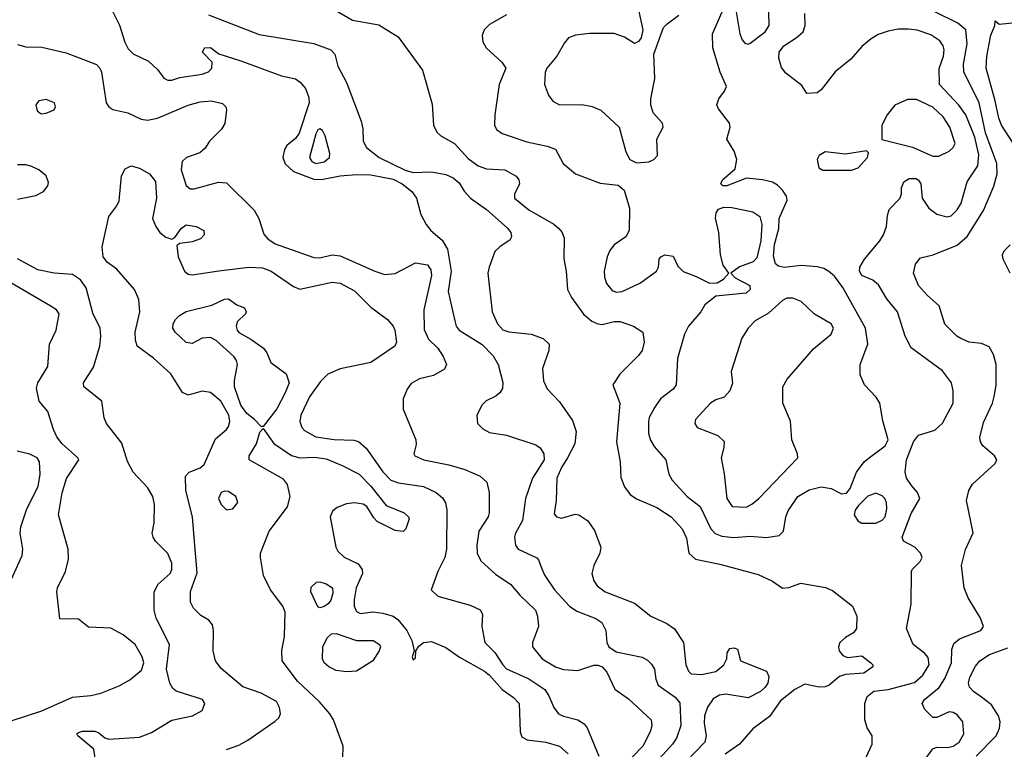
# Model space of a CAD drawing. Extents: x 1173029 to 1307123, y 522559 to 678521.
# Tile 226 of 256: x 1217655 to 1222507, y 590629 to 594224. Entities that reach past the tile are written whole.
import ezdxf

# ---------------------------------------------------------------- set-up
doc = ezdxf.new("R2010")
doc.units = 0

msp = doc.modelspace()

# ---------------------------------------------------------------- linework, layer by layer
at = {"layer": '0CON10XD'}
for points in [[(1218087.8, 594315), (1218146.8, 594196.8), (1218173.1, 594113.1), (1218189.9, 594079.9), (1218215, 594055.5), (1218290.2, 594020.2), (1218336.6, 593976.6), (1218365.9, 593935.9), (1218385, 593926.2), (1218405, 593926), (1218445, 593938.6), (1218555, 593956.5), (1218585, 593968.1), (1218602.5, 593985), (1218604.1, 594014.1), (1218556.2, 594065), (1218566.7, 594085), (1218595, 594087.5), (1218635.8, 594055.8), (1218745, 594022.2), (1218945, 593948), (1219015, 593932), (1219037.2, 593917.2), (1219063.3, 593885), (1219080.2, 593840.2), (1219082.5, 593815), (1219032.7, 593665), (1219015, 593639.2), (1218972.5, 593605), (1218960.6, 593585), (1218952.7, 593545), (1218964.2, 593514.2), (1219005, 593475.8), (1219105, 593438.7), (1219143.1, 593436.9), (1219235, 593455.7), (1219315, 593462.1), (1219385, 593459.5), (1219495, 593439), (1219539.6, 593415), (1219587.5, 593377.5), (1219611.2, 593345), (1219631.5, 593265), (1219658.2, 593215), (1219680.6, 593185), (1219737.8, 593137.8), (1219763.3, 593093.3), (1219781.8, 592985), (1219766, 592885), (1219799.4, 592740.6)], [(1221183, 594283), (1221204.6, 594155), (1221215.3, 594125.3), (1221228.6, 594108.6), (1221245, 594103.3), (1221255, 594108.9), (1221328.9, 594165), (1221348.5, 594195), (1221345.6, 594325)], [(1219205, 594274), (1219295, 594222.5), (1219425, 594198.6), (1219520, 594140), (1219640, 593975), (1219687.6, 593807.6), (1219693.8, 593705), (1219710.9, 593670.8), (1219731.4, 593651.4), (1219798.6, 593615), (1219865, 593539.5), (1219914.8, 593504.8), (1219955, 593489.7), (1220046.7, 593485), (1220102.6, 593452.6), (1220114.2, 593435), (1220117.5, 593415), (1220094.2, 593365), (1220094.3, 593345), (1220165, 593287.8), (1220287.4, 593217.4), (1220312.9, 593195), (1220328, 593175), (1220337.7, 593147.7), (1220336.7, 593046.7), (1220348.5, 592985), (1220354.5, 592895), (1220374.5, 592855), (1220433.2, 592773.2), (1220475, 592739.3), (1220505, 592726), (1220525, 592723.2), (1220585, 592737.1), (1220615, 592737.1), (1220680, 592715), (1220725.8, 592685), (1220732.9, 592635), (1220722.9, 592595), (1220705, 592569.2), (1220612.1, 592477.9), (1220578.8, 592425), (1220612.5, 592335), (1220596.4, 592145), (1220613.6, 592045), (1220618.3, 591968.3), (1220635, 591922.5), (1220664.4, 591885), (1220694.1, 591864.1), (1220795, 591820.4), (1220865.2, 591775.2), (1220920.7, 591715), (1220940.7, 591669.3), (1220953.3, 591595), (1220986.3, 591566.3), (1221105, 591542.3), (1221295, 591490), (1221365, 591458), (1221415, 591423.8), (1221445, 591426), (1221505, 591447.8), (1221625.9, 591425.9), (1221661.1, 591411.1), (1221760, 591335), (1221781.2, 591285), (1221778.8, 591225), (1221765, 591203.8), (1221725, 591180), (1221697.1, 591155), (1221690, 591135), (1221693.1, 591115), (1221712.1, 591092.1), (1221735, 591081.2), (1221805, 591090), (1221850, 591055), (1221860, 591045), (1221860, 591035), (1221815, 591003.8), (1221725, 590998), (1221695, 590988), (1221645, 590946), (1221625, 590936.9), (1221595, 590935.6), (1221525, 590950), (1221475, 590924.7), (1221405, 590867.5), (1221349.6, 590790.4), (1221268.9, 590731.1), (1221203.1, 590655), (1221131.5, 590605)], [(1220706.2, 594265), (1220725.5, 594175), (1220717.5, 594135), (1220705, 594116.2), (1220685, 594106.2), (1220635, 594138.6), (1220585.5, 594155.5), (1220465, 594156.2), (1220395, 594148.5), (1220360, 594135), (1220339.3, 594110.7), (1220301.8, 594045), (1220252.2, 593985), (1220244.5, 593964.5), (1220241.9, 593905), (1220261.9, 593851.9), (1220282.6, 593822.6), (1220314.6, 593804.6), (1220425, 593806.2), (1220476.6, 593796.6), (1220518.3, 593778.3), (1220609.5, 593695), (1220642.7, 593572.7), (1220662.1, 593535), (1220695, 593519.7)], [(1221108.9, 593065), (1221100.5, 593175), (1221084.4, 593245.6), (1221086.8, 593273.2), (1221099.4, 593290.6), (1221125, 593300.6), (1221165, 593299.6), (1221267.6, 593277.6), (1221302.9, 593255), (1221312.5, 593215), (1221307.5, 593135), (1221288.5, 593051.5), (1221269.3, 593030.7), (1221202.8, 593007.2), (1221160, 592975), (1221181.7, 592951.7), (1221253.8, 592915), (1221255.8, 592895), (1221235, 592877.1), (1221085, 592862.5), (1221031.5, 592818.5), (1221011.1, 592785), (1220951.1, 592715), (1220931.8, 592675), (1220896.7, 592555), (1220890, 592425), (1220875, 592404.3), (1220813.2, 592356.8), (1220784.5, 592315), (1220757.7, 592265), (1220753.8, 592245), (1220753.8, 592185), (1220763.3, 592153.3), (1220782.1, 592122.1), (1220839.4, 592055), (1220854.4, 591985), (1220870, 591955), (1220945, 591875.6), (1221008.6, 591825), (1221061.5, 591715), (1221083.2, 591693.2), (1221115, 591679.2), (1221175, 591673.3), (1221255, 591678.9), (1221335, 591672.2), (1221397.9, 591682.1), (1221419.2, 591705), (1221430.5, 591775), (1221442.7, 591805), (1221489.5, 591875), (1221545, 591908.2), (1221605, 591922.9), (1221654.6, 591914.6), (1221705, 591888.8), (1221729.2, 591890.8), (1221748, 591915), (1221779.4, 591995), (1221817.1, 592045), (1221842.9, 592067.1), (1221920.5, 592125), (1221935.5, 592155), (1221908.3, 592248.3), (1221894.6, 592335), (1221875.4, 592365), (1221819.1, 592425), (1221796.5, 592475), (1221796.5, 592525), (1221835.4, 592625), (1221822.7, 592705), (1221711.2, 592905), (1221670.2, 592960.2), (1221643.4, 592983.4), (1221617.7, 592997.7), (1221585, 593005.8), (1221506.6, 593013.4), (1221422.6, 593002.6), (1221395, 593009.2), (1221380.6, 593020.6), (1221369.7, 593059.7), (1221374.1, 593115.9), (1221396.2, 593195), (1221398, 593245), (1221437.5, 593335), (1221434, 593355), (1221414.5, 593384.5), (1221389.4, 593409.4), (1221365, 593423.5), (1221315, 593435.4), (1221237, 593443), (1221140, 593405), (1221120, 593405), (1221110, 593415), (1221118.8, 593435), (1221180.9, 593489.1), (1221189.6, 593535), (1221176.4, 593576.4), (1221140, 593635), (1221156, 593695), (1221153.8, 593715), (1221098.8, 593785), (1221091.2, 593805), (1221101.2, 593835), (1221128.7, 593871.3), (1221138.6, 593895), (1221107.5, 593965), (1221070.6, 594085), (1221068.6, 594155), (1221117.2, 594262.8)], [(1221808.3, 590551.7), (1221855.7, 590654.3), (1221856, 590695), (1221831.4, 590735), (1221820.8, 590775), (1221820, 590855), (1221830.8, 590889.2), (1221865, 590916.2), (1221935, 590924.2), (1222065, 590959.2), (1222106, 590995), (1222136.9, 591045), (1222131.7, 591081.7), (1222113.5, 591103.5), (1222058.9, 591145), (1222026.2, 591225), (1222048.5, 591345), (1222050, 591505), (1222054.1, 591515.9), (1222093.3, 591555), (1222103.3, 591575), (1222093.8, 591595), (1222066.7, 591625), (1222010, 591655), (1222003.8, 591675), (1222048.3, 591791.7), (1222091.4, 591865), (1222080, 591895), (1222049.3, 591929.3), (1222025.4, 591965), (1222019.6, 591995), (1222026.2, 592055), (1222060, 592145), (1222085, 592177.5), (1222165, 592201.8), (1222202.9, 592237.1), (1222255.3, 592334.7), (1222256.1, 592396.1), (1222246.4, 592435), (1222203.6, 592493.6), (1222047.6, 592607.6), (1222019.5, 592665), (1221980.6, 592785), (1221928.6, 592848.6), (1221887.5, 592917.5), (1221860.2, 592940.2), (1221805, 592964.4), (1221793.5, 592985), (1221795.7, 593005), (1221818.6, 593045), (1221894.5, 593135), (1221912.5, 593165), (1221926.5, 593205), (1221931.1, 593258.9), (1221940.8, 593289.2), (1221992.5, 593342.5), (1222000, 593365), (1222000, 593395), (1222012.5, 593425), (1222038.7, 593441.3), (1222072.4, 593442.4), (1222085, 593434.2), (1222096.7, 593415), (1222102.2, 593345), (1222135, 593295.6), (1222175, 593266.5), (1222225, 593252.2), (1222245, 593257.8), (1222275, 593287.5), (1222295, 593319.4), (1222324.7, 593425), (1222376.4, 593503.6), (1222382.3, 593557.7), (1222362.8, 593645), (1222318.6, 593755), (1222283.2, 593803.2), (1222187.7, 593905), (1222185.8, 593984.2), (1222207.2, 594045), (1222211.1, 594075), (1222206.2, 594095), (1222189.3, 594119.3), (1222145, 594149.4), (1222077.5, 594172.5), (1222035, 594178.3), (1221985, 594176.7), (1221935, 594166.9), (1221885, 594151.2), (1221850.7, 594129.3), (1221805, 594092.7), (1221750.6, 594029.4), (1221673.4, 593966.6), (1221605, 593878), (1221585, 593863.8), (1221535, 593860), (1221509.7, 593899.7), (1221430.6, 593960.6), (1221409.3, 593989.3), (1221395.6, 594035), (1221398.5, 594065), (1221420.5, 594095), (1221481.5, 594135), (1221515.4, 594165), (1221526.2, 594195), (1221524, 594255)], [(1222096.9, 590553.1), (1222155, 590631.1), (1222175, 590640), (1222228.3, 590638.3), (1222255, 590644.6), (1222285.5, 590665), (1222307.3, 590705), (1222303.3, 590765), (1222275, 590800), (1222255, 590811.5), (1222235, 590813.5), (1222175, 590786.7), (1222155, 590785.6), (1222115.5, 590825), (1222101.8, 590855), (1222114.6, 590875), (1222186.6, 590933.4), (1222215, 590978.5), (1222247.9, 591055), (1222248.8, 591121.2), (1222258.8, 591151.2), (1222286, 591174), (1222392, 591215), (1222405.6, 591234.4), (1222389.4, 591275), (1222329.3, 591375), (1222310.3, 591425), (1222296.2, 591535), (1222316.9, 591613.1), (1222354.1, 591695.9), (1222321.1, 591855), (1222332.2, 591905), (1222350.8, 591935), (1222461.7, 592038.3), (1222470, 592055), (1222458.6, 592075), (1222401.9, 592125), (1222390, 592145), (1222386.9, 592165), (1222405, 592240), (1222449.4, 592335), (1222459.2, 592375), (1222467.1, 592425), (1222466.9, 592525), (1222454.4, 592574.4), (1222433, 592613), (1222395, 592628.1), (1222335, 592635.8), (1222293, 592653), (1222273.3, 592665), (1222214.1, 592724.1), (1222186.9, 592815), (1222128.9, 592865), (1222084.2, 592914.2), (1222060.4, 592975), (1222069.8, 593020.2), (1222095, 593050.6), (1222156.7, 593065), (1222275, 593112.6), (1222324.4, 593155.6), (1222405, 593284.3), (1222456.6, 593403.4), (1222472, 593465), (1222470.3, 593515), (1222415, 593667.5), (1222383, 593815), (1222307.4, 593967.4), (1222306.4, 594005), (1222324.7, 594105), (1222317.1, 594175), (1222277.7, 594207.7), (1222165, 594262.7)], [(1218585, 594247.9), (1218835, 594150.8), (1219105, 594106.4), (1219188, 594075), (1219208.6, 594055), (1219222.9, 593995), (1219265.4, 593915), (1219338.6, 593725), (1219346.8, 593686.8), (1219348.6, 593625), (1219364.6, 593594.6), (1219426.9, 593545), (1219555, 593482.4), (1219595, 593470.8), (1219684.3, 593474.3), (1219755, 593462.2), (1219791.9, 593445), (1219820.4, 593420.4), (1219845, 593378.8), (1219876, 593345), (1219955, 593288.9), (1220058.1, 593198.1), (1220075.6, 593175), (1220079.2, 593155), (1220071.3, 593138.7), (1220022.7, 593107.3), (1219997.2, 593082.8), (1219968.5, 593005), (1219962.9, 592975), (1219983.8, 592785), (1220009.2, 592725), (1220035.8, 592695.8), (1220065, 592686), (1220175, 592675.3), (1220235, 592652.7), (1220264.4, 592625), (1220263.5, 592595), (1220230.8, 592505), (1220236.9, 592445), (1220255, 592406.2), (1220315, 592342), (1220378.8, 592248.8), (1220397.1, 592195), (1220391.1, 592135), (1220355.5, 592065), (1220325, 592018.6), (1220301.6, 591965), (1220298.8, 591855), (1220289.7, 591789.7), (1220301.2, 591775), (1220325, 591768.5), (1220392.2, 591787.8), (1220410, 591785), (1220454.2, 591755), (1220487.8, 591707.8), (1220518.8, 591625), (1220514, 591595), (1220484.4, 591535), (1220474.4, 591495), (1220485, 591460), (1220500.8, 591435), (1220540, 591405), (1220685, 591349.2), (1220765.6, 591285), (1220845, 591248.5), (1220882.9, 591222.9), (1220926.7, 591155), (1220937.9, 591045), (1220950.4, 591015), (1220965, 591000.9), (1221015, 590997.3), (1221085, 591012.5), (1221126, 591045), (1221140, 591075), (1221141.2, 591105), (1221155, 591126), (1221175, 591128.8), (1221193, 591123), (1221207.5, 591065), (1221335, 591013.8), (1221347.8, 590987.8), (1221342.5, 590955), (1221329.5, 590935), (1221305.6, 590915), (1221245, 590882.3), (1221135, 590901.1), (1221103.6, 590896.4), (1221072.4, 590877.6), (1221045, 590837.5), (1221029.7, 590795), (1221028, 590758), (1221038.5, 590695), (1221030.8, 590665), (1220895, 590522.7)], [(1220055, 594248.8), (1219969.9, 594200.1), (1219944.2, 594175), (1219934.3, 594145.7), (1219937.5, 594115), (1219954.2, 594085), (1220030.8, 594015), (1220050.8, 593985), (1220018.7, 593905), (1219996.2, 593755), (1219994.7, 593704.7), (1220005, 593682.9), (1220033.6, 593663.6), (1220155, 593622.9), (1220255, 593601.8), (1220295.5, 593585.5), (1220333.3, 593515), (1220395, 593464.4), (1220515, 593418), (1220605, 593408.8), (1220633.3, 593385), (1220660, 593295), (1220658.9, 593185), (1220642.9, 593155), (1220585.6, 593114.4), (1220563.8, 593086.2), (1220550.5, 593055), (1220536, 592985), (1220537.1, 592955), (1220546.5, 592925), (1220575, 592890.5), (1220595, 592881.2), (1220625, 592884.5), (1220715, 592927.3), (1220794, 592985), (1220803.8, 593005), (1220806.7, 593045), (1220814.2, 593055.8), (1220835, 593065.6), (1220875, 593059.2), (1220899.3, 593009.3), (1220925, 592983.3), (1220989.4, 592959.4), (1221055, 592925.8), (1221092.3, 592927.7), (1221124.1, 592945.9), (1221150, 592975), (1221122.5, 593015), (1221108.9, 593065)], [(1220695, 593519.7), (1220755, 593524.6), (1220780, 593535), (1220798, 593555), (1220794.4, 593635), (1220826.7, 593695), (1220823.6, 593713.6), (1220776.9, 593765), (1220765.5, 593805), (1220765.5, 593835), (1220784.4, 593935), (1220780, 594055), (1220828.4, 594185), (1220845.6, 594204.4), (1220904.1, 594245.9)], [(1222591.3, 593555), (1222494.3, 593704.3), (1222479.8, 593739.8), (1222463, 593825), (1222418.6, 593985), (1222420.6, 594045), (1222441.7, 594148.3), (1222460, 594195), (1222461.7, 594218.3), (1222482.5, 594202.5), (1222565, 594211.1)], [(1217645, 594102.3), (1217685, 594090), (1217765, 594088.9), (1217885, 594060.4), (1218033.5, 594003.5), (1218050.5, 593985), (1218058.8, 593965), (1218080.7, 593815), (1218094.8, 593794.8), (1218115, 593781.1), (1218187.5, 593765), (1218253.4, 593733.4), (1218285, 593728.9), (1218335, 593738.5), (1218485, 593803.5), (1218545, 593819.7), (1218600, 593825), (1218655, 593811.4), (1218671.4, 593795), (1218675, 593780), (1218666.5, 593713.5), (1218650.4, 593685), (1218590.5, 593625), (1218569.6, 593590.4), (1218542.2, 593567.8), (1218477.1, 593545), (1218455.5, 593525), (1218451.6, 593485), (1218475, 593406.9), (1218495, 593391.5), (1218515, 593390.5), (1218635, 593423.1), (1218675, 593420.6), (1218810, 593285), (1218832.9, 593245), (1218858.3, 593168.3), (1218878.1, 593145), (1218915, 593119.6), (1219105, 593052.9), (1219135, 593050.8), (1219195, 593065.4), (1219235, 593060), (1219405, 592985.4), (1219455, 592969.2), (1219505, 592973.6), (1219605, 593025.6), (1219665, 593017.1), (1219681.7, 592991.7), (1219683.8, 592963.8), (1219646.7, 592795), (1219647.9, 592697.9), (1219670.5, 592650.5), (1219715.6, 592605), (1219742.5, 592565), (1219758.8, 592525), (1219747.9, 592502.1), (1219695, 592470.6), (1219625, 592454.4), (1219585, 592432.5), (1219565, 592404), (1219545, 592356.2), (1219544.6, 592304.6), (1219607.1, 592155), (1219608.8, 592131.2), (1219597.5, 592085), (1219602.5, 592075), (1219646.7, 592055), (1219770.7, 592030.7), (1219848.7, 592008.7), (1219925, 591975.6), (1219957.1, 591945), (1219969.5, 591895), (1219969.5, 591795), (1219963.3, 591775), (1219917.9, 591705), (1219907.7, 591635), (1219909.6, 591595), (1219927.9, 591557.9), (1220001.2, 591491.2), (1220073.2, 591443.2), (1220119.3, 591389.3), (1220197.3, 591315), (1220207.5, 591285), (1220211.9, 591235), (1220182.2, 591155), (1220183.1, 591135), (1220230, 591075), (1220295.7, 591035), (1220335, 591022), (1220405, 591017.1), (1220485, 591044.7), (1220505, 591044.6), (1220525, 591036.2), (1220549.3, 591009.3), (1220587.3, 590925), (1220655, 590877.5), (1220766.5, 590775), (1220770, 590745), (1220762.9, 590715), (1220726, 590645), (1220571.8, 590485)], [(1217760.9, 593760.9), (1217785, 593762.9), (1217825, 593780), (1217831.2, 593795), (1217826.2, 593815), (1217785, 593830.6), (1217748.8, 593825), (1217734.4, 593805), (1217740.8, 593775), (1217760.9, 593760.9)], [(1222155, 593551.3), (1222185, 593552.3), (1222235, 593576.5), (1222255.5, 593595), (1222265.4, 593615), (1222239.3, 593695), (1222206.7, 593745), (1222155, 593792.5), (1222075, 593831.5), (1222029.6, 593830.4), (1221967.6, 593802.4), (1221930, 593755), (1221904, 593705), (1221903.3, 593633.3), (1222055, 593595.4), (1222155, 593551.3)], [(1219115, 593516.4), (1219155, 593524.2), (1219181.5, 593545), (1219182.9, 593565), (1219161.2, 593651.2), (1219148, 593678), (1219135, 593685.8), (1219125, 593680.8), (1219115, 593662.5), (1219083.9, 593545), (1219095, 593526.2), (1219115, 593516.4)], [(1221755, 593482), (1221786.7, 593495), (1221832.5, 593545), (1221837.5, 593567.5), (1221827.5, 593577.5), (1221725, 593561.1), (1221625, 593572.5), (1221595, 593555.8), (1221584.6, 593535.4), (1221594.2, 593495), (1221612.7, 593482.7), (1221755, 593482)], [(1217645, 593339.2), (1217735, 593358.6), (1217772.4, 593377.6), (1217794, 593405), (1217797.3, 593422.7), (1217785.4, 593455.4), (1217749.2, 593485), (1217715, 593500.5), (1217685, 593508.5), (1217645, 593509.5)], [(1218133.3, 592995), (1218088.6, 593028.6), (1218066.1, 593055), (1218061.3, 593105), (1218095, 593254), (1218133.6, 593306.3), (1218145, 593331.2), (1218156.8, 593455), (1218175, 593489.4), (1218205, 593503.8), (1218245, 593492.3), (1218295, 593465.5), (1218325, 593426.2), (1218328.9, 593345), (1218310, 593245), (1218325.5, 593205.5), (1218345.6, 593175.6), (1218375, 593152), (1218405, 593143.3), (1218419.5, 593150.5), (1218450.8, 593195), (1218475, 593212.9), (1218525, 593205.6), (1218562, 593185), (1218564, 593165), (1218546.1, 593143.9), (1218505, 593130.5), (1218445, 593121.2), (1218428.8, 593111.2), (1218435.4, 593055), (1218468.2, 592985), (1218485, 592971.2), (1218505, 592967.7), (1218636.9, 592986.9), (1218785, 593005.3), (1218852.4, 593002.4), (1218894.7, 592984.7), (1219005, 592909.5), (1219035, 592897.3), (1219195, 592930.7), (1219235, 592926.7), (1219305, 592887.8), (1219385, 592807.1), (1219467.8, 592747.8), (1219495.7, 592715), (1219504.4, 592694.4), (1219511.4, 592635), (1219504.2, 592615), (1219385, 592535.6), (1219235, 592504.7), (1219173, 592477), (1219137.9, 592442.1), (1219083.8, 592366.2), (1219040.3, 592275), (1219036.2, 592243.8), (1219045.7, 592215.7), (1219059.5, 592199.5), (1219115, 592168.4), (1219204.7, 592155.3), (1219302.4, 592152.4), (1219325, 592145.5), (1219362.4, 592112.4), (1219445, 591996.9), (1219485, 591955.3), (1219522.3, 591942.3), (1219644.8, 591924.7), (1219707.5, 591895), (1219738.1, 591868.1), (1219753, 591843), (1219759.6, 591809.6), (1219758.2, 591615), (1219749.6, 591575), (1219715, 591506.2), (1219683.3, 591415), (1219715, 591384.2), (1219875, 591340), (1219925, 591316.2), (1219936, 591295), (1219932.9, 591235), (1219947.8, 591155), (1219996.8, 591106.8), (1220036.1, 591045), (1220055, 591026.1), (1220165, 590975.9), (1220243.8, 590923.8), (1220263.4, 590893.4), (1220286.7, 590835), (1220311.1, 590805), (1220335, 590792.5), (1220405.3, 590775.3), (1220437.1, 590755), (1220451.5, 590735), (1220509.4, 590595)], [(1222535.5, 592975), (1222501.1, 593045), (1222498.6, 593065), (1222507.1, 593085), (1222537.1, 593115)], [(1218026.9, 590585), (1218020.9, 590630.9), (1217942.5, 590695), (1217937.5, 590705), (1217945, 590712.5), (1217965, 590718.8), (1218025, 590718.8), (1218045, 590711.2), (1218075, 590686.2), (1218095, 590680), (1218245, 590689.4), (1218305, 590712.5), (1218405, 590773.1), (1218507.5, 590795), (1218555, 590820), (1218567.5, 590855), (1218556.2, 590875), (1218425.6, 590915.6), (1218409.4, 590929.4), (1218395.6, 590955), (1218378.2, 591025), (1218393.9, 591145), (1218328.1, 591275), (1218318.6, 591315), (1218317.5, 591405), (1218337.2, 591442.8), (1218396.9, 591495), (1218405.5, 591515), (1218404.2, 591545.8), (1218385, 591593.8), (1218324, 591655), (1218312.5, 591675), (1218308.6, 591695), (1218317.8, 591745), (1218319.1, 591835), (1218311.5, 591875), (1218285, 591918.6), (1218214.4, 591995), (1218187.3, 592047.3), (1218158.5, 592138.5), (1218083.1, 592235), (1218072.1, 592262.1), (1218060, 592345), (1217972, 592415), (1217970, 592435), (1218018.6, 592511.4), (1218050, 592615), (1218055.4, 592665), (1218051.8, 592705), (1218015, 592778), (1217982.4, 592902.4), (1217955, 592943.1), (1217915, 592968.2), (1217825, 592974.6), (1217745, 592991.2), (1217645, 593045.4)], [(1218675, 590627.7), (1218735, 590650.4), (1218780, 590675), (1218915, 590768.6), (1218932, 590785), (1218940, 590805), (1218935.8, 590835), (1218920.8, 590865), (1218845, 590905.6), (1218755, 590936.5), (1218647.7, 591027.7), (1218620.5, 591065), (1218608.9, 591115), (1218610, 591215), (1218605, 591242.5), (1218586.7, 591265), (1218548.3, 591288.3), (1218511.2, 591325), (1218497.1, 591355), (1218496.8, 591406.8), (1218530.5, 591499.5), (1218516.9, 591653.1), (1218507.5, 591775), (1218473.8, 591903.8), (1218473.1, 591975), (1218491.2, 591995), (1218545, 592015.7), (1218565, 592032.5), (1218620.9, 592159.1), (1218675, 592204.5), (1218685, 592220), (1218690.3, 592245), (1218685.2, 592275), (1218646.2, 592345), (1218595, 592387.1), (1218555, 592394.5), (1218485, 592373.6), (1218457.1, 592387.1), (1218399.3, 592479.3), (1218315, 592556.9), (1218234.3, 592615), (1218225.7, 592645), (1218224.5, 592684.5), (1218247.1, 592785), (1218241.8, 592845), (1218221.1, 592895), (1218133.3, 592995)], [(1217535.3, 590744.7), (1217765, 590819), (1217915, 590886.5), (1218006, 590894), (1218055, 590906.2), (1218145, 590942.9), (1218198, 590972), (1218255, 591018.6), (1218267.5, 591055), (1218259.1, 591085), (1218223.5, 591145), (1218165, 591192.9), (1218105, 591226.2), (1217995, 591231.2), (1217945, 591270), (1217853, 591273), (1217837.5, 591405), (1217840.8, 591425), (1217880.6, 591505), (1217895.6, 591565.6), (1217893.3, 591615), (1217845.8, 591785), (1217865, 591892.5), (1217886.3, 591963.7), (1217946.2, 592055), (1217942, 592065), (1217864.7, 592134.7), (1217838.9, 592168.9), (1217821.3, 592205), (1217793.4, 592293.4), (1217751.4, 592345), (1217738.3, 592408.3), (1217744.3, 592435), (1217794.4, 592515), (1217802.9, 592625), (1217834.2, 592695), (1217850, 592775), (1217836, 592795), (1217806, 592815), (1217515, 592983.6)], [(1218855, 592220), (1218845, 592220), (1218813.1, 592255), (1218775, 592283.8), (1218744.8, 592325), (1218714.2, 592415.8), (1218713.5, 592446.5), (1218728.2, 592525), (1218724.4, 592545), (1218710.6, 592565), (1218623, 592643), (1218595, 592658), (1218555, 592654.3), (1218505, 592629.4), (1218475, 592633.3), (1218422.2, 592685), (1218409.4, 592705), (1218411.9, 592725), (1218423.4, 592746.6), (1218442.6, 592767.4), (1218475, 592786.9), (1218602.1, 592817.9), (1218665, 592848), (1218685, 592848.8), (1218725, 592820), (1218762.5, 592805), (1218771.2, 592785), (1218768.8, 592775), (1218726.7, 592735), (1218721.2, 592715), (1218726.2, 592695), (1218735, 592683.8), (1218795, 592650), (1218856.7, 592605), (1218873.6, 592583.6), (1218893.3, 592535), (1218968.8, 592478.8), (1218982.7, 592435), (1218963.8, 592386.2), (1218922.3, 592307.7), (1218855, 592220)], [(1221235, 591821.8), (1221263.6, 591836.4), (1221296.9, 591865), (1221490, 592065), (1221488, 592085), (1221460, 592155), (1221453.9, 592246.1), (1221415.6, 592335.6), (1221415.7, 592415), (1221437.4, 592452.6), (1221567.2, 592602.8), (1221654, 592675), (1221665.8, 592705), (1221653.8, 592725), (1221572.8, 592772.8), (1221505.7, 592835.7), (1221465, 592852.2), (1221435, 592851.8), (1221415, 592840.5), (1221345, 592777.5), (1221280.3, 592739.7), (1221244.5, 592705), (1221214.7, 592655.3), (1221160.7, 592490.7), (1221167.4, 592432.6), (1221154.2, 592395), (1221126.7, 592365), (1221085, 592350.8), (1221060, 592335), (1220986, 592255), (1220982, 592235), (1220994.5, 592214.5), (1221095.5, 592175.5), (1221126.5, 592146.5), (1221125.8, 592115.8), (1221111.9, 592065), (1221127.4, 591987.4), (1221140.4, 591865), (1221165.5, 591825.5), (1221235, 591821.8)], [(1219799.4, 592740.6), (1219806.5, 592715), (1219820.5, 592695), (1219933.8, 592623.8), (1219988.7, 592568.7), (1220013.5, 592525), (1220036.6, 592436.6), (1220035, 592407.5), (1220022, 592385), (1220001.3, 592368.7), (1219953.7, 592346.3), (1219935, 592326.7), (1219908, 592275), (1219912, 592235), (1219937.6, 592207.6), (1219970.7, 592190.7), (1220055, 592176.4), (1220199.1, 592129.1), (1220219.4, 592115), (1220237.5, 592085), (1220240, 592055), (1220182, 591965), (1220147.1, 591865), (1220132.6, 591757.4), (1220098.1, 591695), (1220093.1, 591675), (1220098, 591635), (1220112, 591615), (1220203, 591573), (1220212.7, 591562.7), (1220228.7, 591518.7), (1220242.9, 591485), (1220290.6, 591415), (1220365.3, 591335.3), (1220400, 591310), (1220494.7, 591274.7), (1220523.6, 591253.6), (1220543.8, 591215), (1220548.2, 591155), (1220558.5, 591135), (1220595, 591109.7), (1220722.6, 591082.6), (1220749.1, 591069.1), (1220769.3, 591049.3), (1220782.9, 591025), (1220789.4, 590975), (1220801.9, 590945), (1220885, 590887.1), (1220908.3, 590858.3), (1220913, 590747), (1220892.7, 590685), (1220872.5, 590655), (1220746, 590515)], [(1219246.9, 590585), (1219248.5, 590645), (1219201.3, 590775), (1219184.1, 590805), (1219133.4, 590863.4), (1219024.5, 590965), (1218948.1, 591065), (1218947, 591117), (1218959.5, 591185), (1218963.8, 591305), (1218952.1, 591335), (1218890.4, 591415), (1218857.5, 591485), (1218841.4, 591575), (1218842.5, 591595), (1218885, 591704), (1218975.4, 591824.6), (1218988.1, 591875), (1218974.4, 591934.4), (1218955, 591961.2), (1218786.1, 592056.1), (1218786.2, 592075), (1218822.9, 592135), (1218838.3, 592191.7), (1218855, 592210), (1218906.8, 592136.8), (1218995, 592077.5), (1219035, 592066.2), (1219108.1, 592068.1), (1219165, 592060.4), (1219245, 592028.2), (1219327.8, 591985), (1219385, 591925.7), (1219460.5, 591830.5), (1219550, 591795), (1219571.2, 591775), (1219573.8, 591765), (1219557.5, 591715), (1219545, 591702.5), (1219505, 591706.7), (1219417.5, 591752.5), (1219400.7, 591769.3), (1219366.2, 591826.2), (1219347.2, 591837.2), (1219305, 591844.5), (1219265, 591838.8), (1219219.8, 591820.2), (1219197.2, 591802.8), (1219184.5, 591775.5), (1219213.8, 591625), (1219222.5, 591605), (1219255, 591576.2), (1219323.7, 591543.7), (1219343.2, 591515), (1219344.7, 591495), (1219314.1, 591425), (1219303.8, 591366.2), (1219303.6, 591335), (1219315, 591308.1), (1219335, 591298.2), (1219395, 591307.1), (1219445, 591300.4), (1219495, 591285.4), (1219518.6, 591268.6), (1219563.8, 591215), (1219586.9, 591165), (1219600, 591115), (1219590, 591085), (1219595, 591070), (1219605, 591080), (1219607.5, 591115), (1219621.7, 591138.3), (1219644.5, 591155.5), (1219685, 591160.9), (1219755, 591131.5), (1219822.8, 591082.8), (1219945, 591014.7), (1219970.6, 590995), (1220033.4, 590923.4), (1220088.5, 590885), (1220116.5, 590855), (1220120.8, 590715), (1220130.3, 590690.3), (1220155.6, 590675.6), (1220247.5, 590665), (1220315, 590645.6), (1220357.7, 590607.7)], [(1217600, 591435), (1217667.1, 591585), (1217670, 591615), (1217657.1, 591695), (1217660.4, 591725), (1217690.4, 591815), (1217746.4, 591923.6), (1217756.6, 591985), (1217753.5, 592045), (1217740.8, 592065), (1217705, 592083.5), (1217642.1, 592097.9)], [(1218675, 591810), (1218705, 591814), (1218730, 591845), (1218720.8, 591875), (1218685, 591900), (1218665, 591901.4), (1218648.8, 591895), (1218635.7, 591865), (1218647.5, 591835), (1218675, 591810)], [(1221805, 591743.1), (1221875, 591743.5), (1221905, 591758.4), (1221920.7, 591775), (1221928.2, 591815), (1221927.3, 591845), (1221919.4, 591865), (1221905, 591878.9), (1221875, 591891.9), (1221835, 591876), (1221788.6, 591831.4), (1221772.1, 591807.9), (1221768.1, 591785), (1221785, 591755.8), (1221805, 591743.1)], [(1219135, 591326.2), (1219125, 591331.2), (1219089.4, 591405), (1219091.4, 591428.6), (1219117.6, 591452.4), (1219135, 591454.3), (1219165.5, 591445.5), (1219196.7, 591425), (1219197.9, 591397.9), (1219188.6, 591365), (1219175, 591346.2), (1219155, 591333.3), (1219135, 591326.2)], [(1219265, 591011.5), (1219215, 591018.5), (1219178, 591035), (1219155.5, 591055.5), (1219147.1, 591075), (1219148.6, 591135), (1219171.1, 591178.9), (1219191.3, 591198.7), (1219215, 591199.4), (1219315, 591165.3), (1219396.7, 591165), (1219428.9, 591145), (1219432.5, 591135), (1219427.5, 591115), (1219395.6, 591065), (1219315, 591014.5), (1219265, 591011.5)], [(1222368.4, 590595), (1222466.8, 590695), (1222483.2, 590733.2), (1222487.5, 590765), (1222478.5, 590795), (1222445, 590848.1), (1222395, 590886.9), (1222355, 590913.8), (1222336.2, 590935), (1222331.1, 590955), (1222336.8, 590985), (1222365, 591039.4), (1222387.5, 591065), (1222435, 591096.5), (1222525, 591129.7)]]:
    msp.add_lwpolyline(points, dxfattribs=at)

doc.saveas('drawing.dxf')
